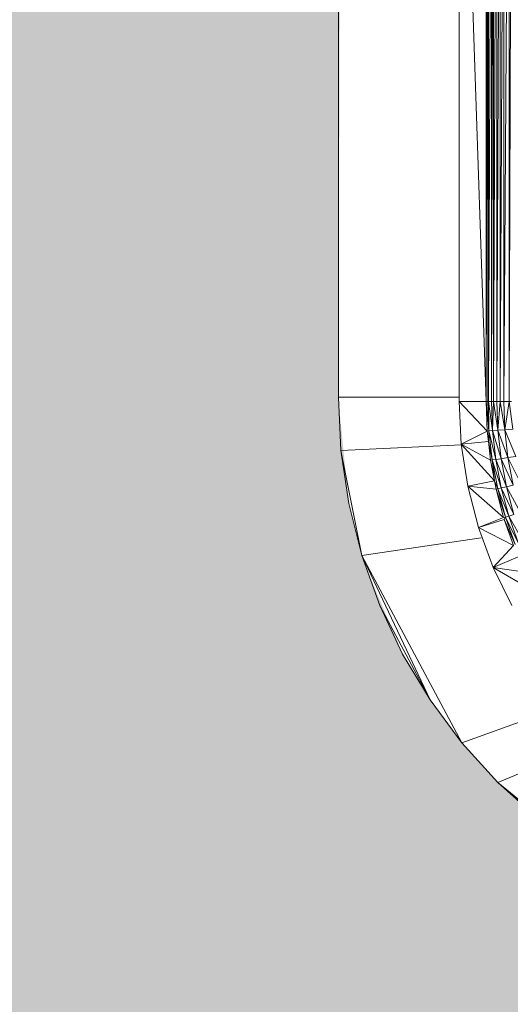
# Model space of a CAD drawing. Header units: metres. Extents: x -27.3 to 21, y -0.3 to 10.3.
# Tile 33 of 237: x 7.9633 to 8.0196, y 2.2344 to 2.3474. Entities that reach past the tile are written whole.
import ezdxf

# ---------------------------------------------------------------- set-up
doc = ezdxf.new("R2010")
doc.units = ezdxf.units.M
doc.layers.add('E-LITE-EQPM', color=7, linetype='Continuous', lineweight=5)
doc.layers.add('I-WALL', color=7, linetype='Continuous', lineweight=5)

# ---------------------------------------------------------------- blocks, each defined once
blk = doc.blocks.new('LUMINARIA TIPO TARTARUGA DE SOBREPOR - Areno _1 x LED Modul 840_ 500 lm_ 840_-2275436-FACHADA 03')
at = {"layer": 'E-LITE-EQPM'}
for p, q in [((13.20771, 2.39406), (13.20771, 2.30406)), ((13.22158, 2.39456), (13.22158, 2.30356)), ((13.22468, 2.30356), (13.22158, 2.39456)), ((13.22468, 2.39456), (13.22468, 2.30356)), ((13.22468, 2.30356), (13.22488, 2.39456)), ((13.22488, 2.30356), (13.22488, 2.39456)), ((13.22495, 2.30356), (13.22495, 2.39456)), ((13.22495, 2.30356), (13.2253, 2.39456)), ((13.2253, 2.30356), (13.2255, 2.39456)), ((13.2253, 2.30356), (13.2253, 2.39456)), ((13.22591, 2.39456), (13.2255, 2.30356)), ((13.2255, 2.30356), (13.2255, 2.39456)), ((13.2263, 2.39456), (13.22591, 2.30356)), ((13.22591, 2.30356), (13.22591, 2.39456)), ((13.2263, 2.30356), (13.2263, 2.39456)), ((13.2263, 2.30356), (13.22669, 2.39456)), ((13.22669, 2.30356), (13.22669, 2.39456)), ((13.22669, 2.30356), (13.2273, 2.39456)), ((13.2273, 2.30356), (13.2273, 2.39456)), ((13.2273, 2.30356), (13.2276, 2.39456)), ((13.20801, 2.29793), (13.20771, 2.30406)), ((13.22158, 2.30406), (13.20771, 2.30406)), ((13.22158, 2.30356), (13.22182, 2.29868)), ((13.22468, 2.30356), (13.22158, 2.30356)), ((13.2248, 2.30018), (13.22158, 2.30356)), ((13.22468, 2.30356), (13.2248, 2.30018)), ((13.22468, 2.30356), (13.22488, 2.30356)), ((13.22468, 2.30356), (13.225, 2.3002)), ((13.22488, 2.30356), (13.225, 2.3002)), ((13.22495, 2.30356), (13.225, 2.3002)), ((13.22542, 2.30023), (13.22495, 2.30356)), ((13.2253, 2.30356), (13.22495, 2.30356)), ((13.2255, 2.30356), (13.2253, 2.30356)), ((13.22542, 2.30023), (13.2253, 2.30356)), ((13.2255, 2.30356), (13.22542, 2.30023)), ((13.22591, 2.30356), (13.2255, 2.30356)), ((13.2255, 2.30356), (13.22603, 2.30027)), ((13.2263, 2.30356), (13.22591, 2.30356)), ((13.22591, 2.30356), (13.22603, 2.30027)), ((13.2263, 2.30356), (13.22603, 2.30027)), ((13.2263, 2.30356), (13.22681, 2.30033)), ((13.2263, 2.30356), (13.22669, 2.30356)), ((13.2273, 2.30356), (13.22669, 2.30356)), ((13.22681, 2.30033), (13.22669, 2.30356)), ((13.2273, 2.30356), (13.22681, 2.30033)), ((13.2276, 2.30356), (13.2273, 2.30356)), ((13.2273, 2.30356), (13.22772, 2.3004)), ((13.2248, 2.30018), (13.22182, 2.29868)), ((13.2248, 2.30018), (13.225, 2.3002)), ((13.2248, 2.30018), (13.22494, 2.29899)), ((13.225, 2.3002), (13.22494, 2.29899)), ((13.22542, 2.30023), (13.225, 2.3002)), ((13.22579, 2.29692), (13.225, 2.3002)), ((13.225, 2.3002), (13.22538, 2.29686)), ((13.22603, 2.30027), (13.22542, 2.30023)), ((13.22542, 2.30023), (13.22579, 2.29692)), ((13.22542, 2.30023), (13.2264, 2.29701)), ((13.22681, 2.30033), (13.22603, 2.30027)), ((13.22603, 2.30027), (13.22717, 2.29713)), ((13.22603, 2.30027), (13.2264, 2.29701)), ((13.22681, 2.30033), (13.22772, 2.3004)), ((13.22681, 2.30033), (13.22807, 2.29726)), ((13.22681, 2.30033), (13.22717, 2.29713)), ((13.22182, 2.29868), (13.22494, 2.29899)), ((13.22494, 2.29899), (13.22538, 2.29686)), ((13.22494, 2.29899), (13.22518, 2.29683)), ((13.20801, 2.29793), (13.22183, 2.29861)), ((13.20801, 2.29793), (13.20891, 2.29186)), ((13.20801, 2.29793), (13.2104, 2.28591)), ((13.22182, 2.29868), (13.22256, 2.29384)), ((13.22182, 2.29868), (13.22563, 2.29447)), ((13.22182, 2.29868), (13.22518, 2.29683)), ((13.22538, 2.29686), (13.22518, 2.29683)), ((13.22563, 2.29447), (13.22518, 2.29683)), ((13.22579, 2.29692), (13.22538, 2.29686)), ((13.22641, 2.29365), (13.22538, 2.29686)), ((13.22601, 2.29356), (13.22538, 2.29686)), ((13.22563, 2.29447), (13.22538, 2.29686)), ((13.22579, 2.29692), (13.2264, 2.29701)), ((13.22579, 2.29692), (13.22701, 2.29378)), ((13.22579, 2.29692), (13.22641, 2.29365)), ((13.22717, 2.29713), (13.2264, 2.29701)), ((13.22701, 2.29378), (13.2264, 2.29701)), ((13.22777, 2.29396), (13.2264, 2.29701)), ((13.22807, 2.29726), (13.22717, 2.29713)), ((13.22866, 2.29416), (13.22717, 2.29713)), ((13.22717, 2.29713), (13.22777, 2.29396)), ((13.22256, 2.29384), (13.22563, 2.29447)), ((13.22601, 2.29356), (13.22563, 2.29447)), ((13.22563, 2.29447), (13.22581, 2.29351)), ((13.22379, 2.28911), (13.22256, 2.29384)), ((13.22256, 2.29384), (13.22668, 2.29025)), ((13.22256, 2.29384), (13.22581, 2.29351)), ((13.22601, 2.29356), (13.22581, 2.29351)), ((13.22688, 2.29031), (13.22581, 2.29351)), ((13.22668, 2.29025), (13.22581, 2.29351)), ((13.22641, 2.29365), (13.22601, 2.29356)), ((13.22727, 2.29043), (13.22601, 2.29356)), ((13.22688, 2.29031), (13.22601, 2.29356)), ((13.22701, 2.29378), (13.22641, 2.29365)), ((13.22786, 2.29061), (13.22641, 2.29365)), ((13.22727, 2.29043), (13.22641, 2.29365)), ((13.22701, 2.29378), (13.22777, 2.29396)), ((13.2286, 2.29084), (13.22701, 2.29378)), ((13.22786, 2.29061), (13.22701, 2.29378)), ((13.20891, 2.29186), (13.2104, 2.28591)), ((13.22379, 2.28911), (13.22668, 2.29025)), ((13.22379, 2.28911), (13.22675, 2.29004)), ((13.22688, 2.29031), (13.22668, 2.29025)), ((13.22675, 2.29004), (13.22688, 2.29031)), ((13.2278, 2.28706), (13.22675, 2.29004)), ((13.22799, 2.28714), (13.22675, 2.29004)), ((13.22727, 2.29043), (13.22688, 2.29031)), ((13.22799, 2.28714), (13.22688, 2.29031)), ((13.22837, 2.28729), (13.22688, 2.29031)), ((13.22786, 2.29061), (13.22727, 2.29043)), ((13.22894, 2.28751), (13.22727, 2.29043)), ((13.22837, 2.28729), (13.22727, 2.29043)), ((13.22379, 2.28911), (13.22549, 2.28453)), ((13.2278, 2.28706), (13.22379, 2.28911)), ((13.22409, 2.28794), (13.2104, 2.28591)), ((13.2278, 2.28706), (13.22549, 2.28453)), ((13.2104, 2.28591), (13.21247, 2.28014)), ((13.2219, 2.26441), (13.2104, 2.28591)), ((13.21824, 2.26933), (13.2104, 2.28591)), ((13.22549, 2.28453), (13.22836, 2.28576)), ((13.22764, 2.28014), (13.22549, 2.28453)), ((13.22915, 2.28397), (13.22549, 2.28453)), ((13.22549, 2.28453), (13.23037, 2.28166)), ((13.21509, 2.27459), (13.21247, 2.28014)), ((13.21824, 2.26933), (13.21247, 2.28014)), ((13.21509, 2.27459), (13.21824, 2.26933)), ((13.2219, 2.26441), (13.23582, 2.26939)), ((13.2219, 2.26441), (13.21824, 2.26933)), ((13.22602, 2.25986), (13.23955, 2.26547)), ((13.22602, 2.25986), (13.2219, 2.26441)), ((13.23056, 2.25574), (13.22602, 2.25986)), ((13.23549, 2.25209), (13.22602, 2.25986))]:
    blk.add_line(p, q, dxfattribs=at)

msp = doc.modelspace()

# ---------------------------------------------------------------- hatches: boundary and pattern name
at = {"layer": 'I-WALL', "true_color": 0xdbcc9e}
h = msp.add_hatch(color=9, dxfattribs=at)
h.paths.add_polyline_path([(10.10722, 0.5), (10.10722, 2.62), (6.18722, 2.62), (6.18722, 0.5), (10.00151, 0.5)])
h.paths.add_polyline_path([(8.06239, 2.24156), (8.05626, 2.24186), (8.0502, 2.24276), (8.04425, 2.24425), (8.03847, 2.24631), (8.02936, 2.25107), (8.02767, 2.25209), (8.02274, 2.25574), (8.0182, 2.25986), (8.01408, 2.26441), (8.01042, 2.26933), (8.00727, 2.27459), (8.0032, 2.28419), (8.00258, 2.28591), (8.00109, 2.29186), (7.99991, 2.30356), (7.99989, 2.30406), (8.00019, 2.40018), (8.00109, 2.40625), (8.00368, 2.41527), (8.00465, 2.41797), (8.00727, 2.42352), (8.01042, 2.42878), (8.01408, 2.43371), (8.0182, 2.43825), (8.02274, 2.44237), (8.02936, 2.44704), (8.03293, 2.44918), (8.03847, 2.4518), (8.04425, 2.45387), (8.0502, 2.45536), (8.06018, 2.45645), (8.06239, 2.45656), (8.06852, 2.45626), (8.07458, 2.45536), (8.08053, 2.45387), (8.09099, 2.44958), (8.09185, 2.44918), (8.09711, 2.44602), (8.10204, 2.44237), (8.10658, 2.43825), (8.1107, 2.43371), (8.11436, 2.42878), (8.11751, 2.42352), (8.12181, 2.41329), (8.1222, 2.4122), (8.12369, 2.40625), (8.12459, 2.40018), (8.12489, 2.39406), (8.12459, 2.29793), (8.12369, 2.29186), (8.12158, 2.28419), (8.12013, 2.28014), (8.11751, 2.27459), (8.11436, 2.26933), (8.1107, 2.26441), (8.10658, 2.25986), (8.10204, 2.25574), (8.09711, 2.25209), (8.09099, 2.24853), (8.08631, 2.24631), (8.08053, 2.24425), (8.07458, 2.24276), (8.06852, 2.24186)])

# ---------------------------------------------------------------- block references
at = {"layer": 'E-LITE-EQPM'}
msp.add_blockref('LUMINARIA TIPO TARTARUGA DE SOBREPOR - Areno _1 x LED Modul 840_ 500 lm_ 840_-2275436-FACHADA 03', (-5.20782, 0), dxfattribs=at)

doc.saveas('drawing.dxf')
